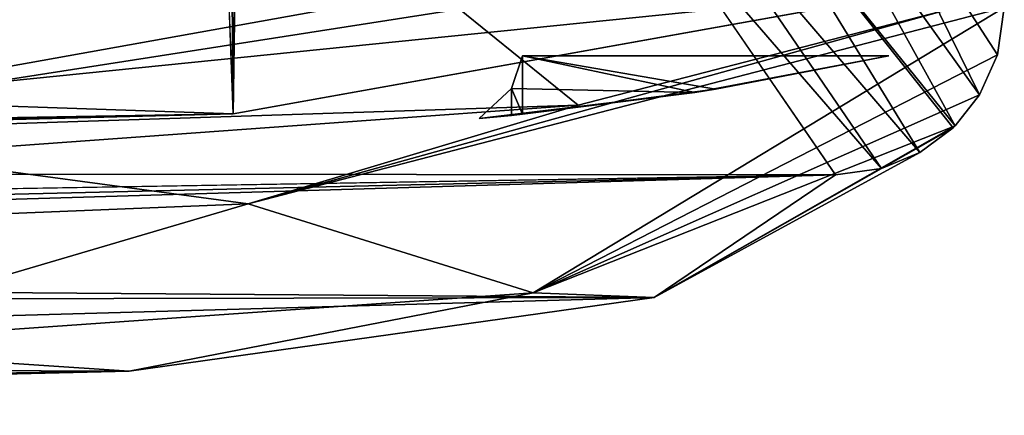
# Model space of a CAD drawing. Extents: x -65 to 446, y -88 to 1318.
# Tile 34 of 229: x 61.91 to 66, y -88.49 to -86.85. Entities that reach past the tile are written whole.
import ezdxf

# ---------------------------------------------------------------- set-up
doc = ezdxf.new("R2010")
doc.units = 0
doc.header["$LTSCALE"] = 65.185185
for name, color, linetype in [('1079', 7, 'CONTINUOUS'), ('1305', 7, 'CONTINUOUS'), ('1321', 7, 'CONTINUOUS'), ('1359', 7, 'CONTINUOUS'), ('1409', 7, 'CONTINUOUS'), ('1421', 7, 'CONTINUOUS'), ('1492', 7, 'CONTINUOUS'), ('640', 7, 'CONTINUOUS'), ('641', 7, 'CONTINUOUS'), ('642', 7, 'CONTINUOUS'), ('643', 7, 'CONTINUOUS'), ('815', 7, 'CONTINUOUS'), ('922', 7, 'CONTINUOUS')]:
    doc.layers.add(name, color=color, linetype=linetype)

msp = doc.modelspace()

# ---------------------------------------------------------------- linework, layer by layer
at = {"layer": '1079', "color": 7, "linetype": 'CONTINUOUS'}
for points in [[(62.8001, -87.2398, -9.5999), (65.7686, -86.7078, -2.7114), (61.0956, -87.1821, -8.5375), (62.8001, -87.2398, -9.5999)], [(65.7686, -86.7078, -2.7114), (63.7349, -86.7078, -2.7114), (61.0956, -87.1821, -8.5375), (65.7686, -86.7078, -2.7114)], [(62.8001, -87.2398, -9.5999), (61.0956, -87.1821, -8.5375), (56.125, -87.3545, -12.5891), (62.8001, -87.2398, -9.5999)], [(62.8001, -87.2398, -9.5999), (56.125, -87.3545, -12.5891), (56.5625, -87.3753, -13.4882), (62.8001, -87.2398, -9.5999)], [(57, -87.3898, -14.3875), (62.8001, -87.2398, -9.5999), (56.5625, -87.3753, -13.4882), (57, -87.3898, -14.3875)]]:
    msp.add_3dface(points, dxfattribs=at)
at = {"layer": '1305', "color": 7, "linetype": 'CONTINUOUS'}
msp.add_3dface([(60.8861, -86.4645, -8.803), (63.7395, -86.8059, -2.688), (60.3741, -87.3298, -9.401), (60.8861, -86.4645, -8.803)], dxfattribs=at)
at = {"layer": '1321', "color": 7, "linetype": 'CONTINUOUS'}
for points in [[(65.7726, -86.8059, -2.688), (66, -86.7984, -0.0001), (62.8615, -87.6144, -9.5174), (65.7726, -86.8059, -2.688)], [(64.2308, -87.2049, -7.3133), (65.7726, -86.8059, -2.688), (62.8615, -87.6144, -9.5174), (64.2308, -87.2049, -7.3133)], [(61.3617, -87.4124, -11.2655), (64.2308, -87.2049, -7.3133), (62.8615, -87.6144, -9.5174), (61.3617, -87.4124, -11.2655)], [(59.6647, -87.7435, -12.7513), (61.3617, -87.4124, -11.2655), (62.8615, -87.6144, -9.5174), (59.6647, -87.7435, -12.7513)]]:
    msp.add_3dface(points, dxfattribs=at)
at = {"layer": '1359', "color": 7, "linetype": 'CONTINUOUS'}
for points in [[(63.7395, -86.8059, -2.688), (64.2308, -87.2049, -7.3133), (60.3741, -87.3298, -9.401), (63.7395, -86.8059, -2.688)], [(65.7726, -86.8059, -2.688), (64.2308, -87.2049, -7.3133), (63.7395, -86.8059, -2.688), (65.7726, -86.8059, -2.688)], [(64.2308, -87.2049, -7.3133), (61.3617, -87.4124, -11.2655), (60.3741, -87.3298, -9.401), (64.2308, -87.2049, -7.3133)]]:
    msp.add_3dface(points, dxfattribs=at)
at = {"layer": '1409', "color": 7, "linetype": 'CONTINUOUS'}
for points in [[(-42.5, -86.1033, 8.751), (3.8801, -87.4541, 0.3934), (64.4766, -86.2943, 7.7531), (-42.5, -86.1033, 8.751)], [(3.8801, -87.4541, 0.3934), (65.3, -87.493, 0.0872), (64.4766, -86.2943, 7.7531), (3.8801, -87.4541, 0.3934)], [(32.8953, -88.039, -5.1043), (65.3, -87.493, 0.0872), (3.8801, -87.4541, 0.3934), (32.8953, -88.039, -5.1043)], [(49.5, -87.8664, -3.2307), (65.3, -87.493, 0.0872), (32.8953, -88.039, -5.1043), (49.5, -87.8664, -3.2307)], [(49.5, -87.8664, -3.2307), (51.4615, -87.9044, -3.6179), (65.3, -87.493, 0.0872), (49.5, -87.8664, -3.2307)], [(51.4615, -87.9044, -3.6179), (64.5468, -88.0024, -4.6799), (65.3, -87.493, 0.0872), (51.4615, -87.9044, -3.6179)], [(51.4615, -87.9044, -3.6179), (53.3328, -88.0238, -4.9258), (64.5468, -88.0024, -4.6799), (51.4615, -87.9044, -3.6179)], [(53.3328, -88.0238, -4.9258), (54.7, -88.2794, -8.4591), (64.5468, -88.0024, -4.6799), (53.3328, -88.0238, -4.9258)], [(54.7, -88.2794, -8.4591), (62.3686, -88.3082, -8.9677), (64.5468, -88.0024, -4.6799), (54.7, -88.2794, -8.4591)], [(54.7, -88.2794, -8.4591), (54.7, -88.4216, -11.5045), (62.3686, -88.3082, -8.9677), (54.7, -88.2794, -8.4591)], [(54.7, -88.4216, -11.5045), (54.7, -88.4919, -14.5524), (62.3686, -88.3082, -8.9677), (54.7, -88.4216, -11.5045)]]:
    msp.add_3dface(points, dxfattribs=at)
at = {"layer": '1421', "color": 7, "linetype": 'CONTINUOUS'}
for points in [[(65.146, -86.1131, 7.2833), (65.8975, -87.1611, 0.0253), (65.3235, -85.9918, 6.9127), (65.146, -86.1131, 7.2833)], [(65.9718, -86.995, 0.008), (66, -86.7984, -0.0001), (65.3235, -85.9918, 6.9127), (65.9718, -86.995, 0.008)], [(65.8975, -87.1611, 0.0253), (65.9718, -86.995, 0.008), (65.3235, -85.9918, 6.9127), (65.8975, -87.1611, 0.0253)], [(64.9104, -86.1926, 7.6334), (65.7959, -87.2897, 0.0447), (65.146, -86.1131, 7.2833), (64.9104, -86.1926, 7.6334)], [(65.7959, -87.2897, 0.0447), (65.8975, -87.1611, 0.0253), (65.146, -86.1131, 7.2833), (65.7959, -87.2897, 0.0447)], [(64.4766, -86.2943, 7.7531), (65.4908, -87.4669, 0.0807), (64.6383, -86.2189, 7.9757), (64.4766, -86.2943, 7.7531)], [(64.6383, -86.2189, 7.9757), (65.6501, -87.4004, 0.0656), (64.9104, -86.1926, 7.6334), (64.6383, -86.2189, 7.9757)], [(65.4908, -87.4669, 0.0807), (65.6501, -87.4004, 0.0656), (64.6383, -86.2189, 7.9757), (65.4908, -87.4669, 0.0807)], [(65.6501, -87.4004, 0.0656), (65.7876, -87.2978, 0.046), (64.9104, -86.1926, 7.6334), (65.6501, -87.4004, 0.0656)], [(65.7876, -87.2978, 0.046), (65.7959, -87.2897, 0.0447), (64.9104, -86.1926, 7.6334), (65.7876, -87.2978, 0.046)], [(65.3, -87.493, 0.0872), (65.4908, -87.4669, 0.0807), (64.4766, -86.2943, 7.7531), (65.3, -87.493, 0.0872)]]:
    msp.add_3dface(points, dxfattribs=at)
at = {"layer": '1492', "color": 7, "linetype": 'CONTINUOUS'}
for points in [[(62.8615, -87.6144, -9.5174), (66, -86.7984, -0.0001), (64.0453, -87.9828, -7.1863), (62.8615, -87.6144, -9.5174)], [(64.0453, -87.9828, -7.1863), (66, -86.7984, -0.0001), (65.9718, -86.995, 0.008), (64.0453, -87.9828, -7.1863)], [(65.8975, -87.1611, 0.0253), (64.0453, -87.9828, -7.1863), (65.9718, -86.995, 0.008), (65.8975, -87.1611, 0.0253)], [(65.7959, -87.2897, 0.0447), (64.0453, -87.9828, -7.1863), (65.8975, -87.1611, 0.0253), (65.7959, -87.2897, 0.0447)], [(65.7959, -87.2897, 0.0447), (64.5468, -88.0024, -4.6799), (64.0453, -87.9828, -7.1863), (65.7959, -87.2897, 0.0447)], [(65.7876, -87.2978, 0.046), (64.5468, -88.0024, -4.6799), (65.7959, -87.2897, 0.0447), (65.7876, -87.2978, 0.046)], [(65.6501, -87.4004, 0.0656), (64.5468, -88.0024, -4.6799), (65.7876, -87.2978, 0.046), (65.6501, -87.4004, 0.0656)], [(65.4908, -87.4669, 0.0807), (64.5468, -88.0024, -4.6799), (65.6501, -87.4004, 0.0656), (65.4908, -87.4669, 0.0807)], [(65.3, -87.493, 0.0872), (64.5468, -88.0024, -4.6799), (65.4908, -87.4669, 0.0807), (65.3, -87.493, 0.0872)], [(59.6647, -87.7435, -12.7513), (62.8615, -87.6144, -9.5174), (60.8464, -88.2074, -11.4697), (59.6647, -87.7435, -12.7513)], [(62.8615, -87.6144, -9.5174), (64.0453, -87.9828, -7.1863), (60.8464, -88.2074, -11.4697), (62.8615, -87.6144, -9.5174)], [(64.0453, -87.9828, -7.1863), (62.3686, -88.3082, -8.9677), (60.8464, -88.2074, -11.4697), (64.0453, -87.9828, -7.1863)], [(64.5468, -88.0024, -4.6799), (62.3686, -88.3082, -8.9677), (64.0453, -87.9828, -7.1863), (64.5468, -88.0024, -4.6799)], [(62.3686, -88.3082, -8.9677), (54.7, -88.4919, -14.5524), (60.8464, -88.2074, -11.4697), (62.3686, -88.3082, -8.9677)]]:
    msp.add_3dface(points, dxfattribs=at)
at = {"layer": '640', "color": 7, "linetype": 'CONTINUOUS'}
for points in [[(64, -87.242), (64, -87), (63.9552, -87.1355, -1.1194), (64, -87.242)], [(63.8208, -87.2604, -2.2331), (63.9548, -87.2468, -1.1238), (63.9552, -87.1355, -1.1194), (63.8208, -87.2604, -2.2331)], [(63.9548, -87.2468, -1.1238), (64, -87.242), (63.9552, -87.1355, -1.1194), (63.9548, -87.2468, -1.1238)]]:
    msp.add_3dface(points, dxfattribs=at)
at = {"layer": '641', "color": 7, "linetype": 'CONTINUOUS'}
for points in [[(64, -87), (64, -87.242), (64.802, -87.1381), (64, -87)], [(65.5212, -87), (64, -87), (64.802, -87.1381), (65.5212, -87)]]:
    msp.add_3dface(points, dxfattribs=at)
at = {"layer": '642', "color": 7, "linetype": 'CONTINUOUS'}
for points in [[(65.5212, -87), (64.802, -87.1381), (64.7156, -87.1514, -1.2568), (65.5212, -87)], [(63.9548, -87.2468, -1.1238), (63.8208, -87.2604, -2.2331), (64.7156, -87.1514, -1.2568), (63.9548, -87.2468, -1.1238)], [(64, -87.242), (63.9548, -87.2468, -1.1238), (64.7156, -87.1514, -1.2568), (64, -87.242)], [(64.802, -87.1381), (64, -87.242), (64.7156, -87.1514, -1.2568), (64.802, -87.1381)]]:
    msp.add_3dface(points, dxfattribs=at)
at = {"layer": '643', "color": 7, "linetype": 'CONTINUOUS'}
for points in [[(63.9552, -87.1355, -1.1194), (64, -87), (64.7156, -87.1514, -1.2568), (63.9552, -87.1355, -1.1194)], [(64, -87), (65.5212, -87), (64.7156, -87.1514, -1.2568), (64, -87)], [(63.8208, -87.2604, -2.2331), (63.9552, -87.1355, -1.1194), (64.7156, -87.1514, -1.2568), (63.8208, -87.2604, -2.2331)]]:
    msp.add_3dface(points, dxfattribs=at)
at = {"layer": '815', "color": 7, "linetype": 'CONTINUOUS'}
msp.add_3dface([(63.7349, -86.7078, -2.7114), (61.1032, -86.3408, -8.5276), (61.0956, -87.1821, -8.5375), (63.7349, -86.7078, -2.7114)], dxfattribs=at)
at = {"layer": '922', "color": 7, "linetype": 'CONTINUOUS'}
for points in [[(65.7686, -86.7078, -2.7114), (62.8001, -87.2398, -9.5999), (63.6176, -32, -8.4001), (65.7686, -86.7078, -2.7114)], [(63.6176, -32, -8.4001), (62.8001, -87.2398, -9.5999), (63.1796, -33.4277, -9.0719), (63.6176, -32, -8.4001)], [(63.1796, -33.4277, -9.0719), (62.8001, -87.2398, -9.5999), (62.3722, -34.1726, -10.1453), (63.1796, -33.4277, -9.0719)], [(62.8001, -87.2398, -9.5999), (62.1278, -70.0052, -10.4363), (62.3722, -34.1726, -10.1453), (62.8001, -87.2398, -9.5999)], [(62.8001, -87.2398, -9.5999), (57, -87.3898, -14.3875), (62.1278, -70.0052, -10.4363), (62.8001, -87.2398, -9.5999)], [(62.1278, -70.0052, -10.4363), (57, -87.3898, -14.3875), (61.379, -72.3185, -11.248), (62.1278, -70.0052, -10.4363)]]:
    msp.add_3dface(points, dxfattribs=at)

doc.saveas('drawing.dxf')
